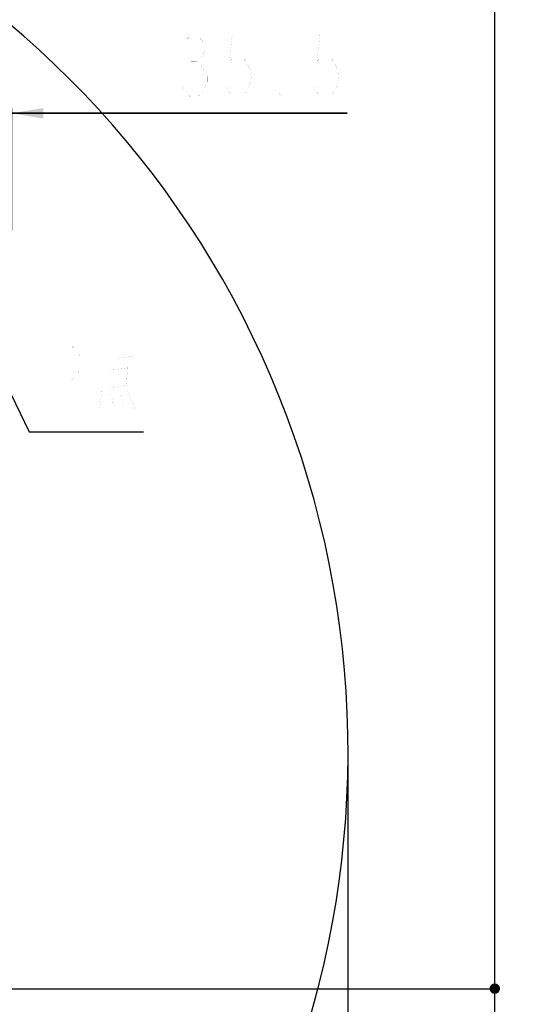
# Model space of a CAD drawing. Header units: millimetres. Extents: x 0 to 11890, y 0 to 8410.
# Tile 135 of 137: x 8487 to 9467, y 5219 to 7107. Entities that reach past the tile are written whole.
import ezdxf

# ---------------------------------------------------------------- set-up
doc = ezdxf.new("R2010")
doc.units = ezdxf.units.MM
doc.header["$LTSCALE"] = 653.95
doc.layers.get('0').update_dxf_attribs({"linetype": 'CONTINUOUS'})
for name, color, linetype in [('14ALL_DIM', 7, 'CONTINUOUS'), ('ZUIDAYUNDONGDXF_CONTINUOUS_LINE', 7, 'CONTINUOUS'), ('ZUIDAYUNDONGFANWEI_DXF_TEXT', 7, 'CONTINUOUS'), ('ZUIDAYUNDONGFANWEIDXF_DIMENSION', 7, 'CONTINUOUS')]:
    doc.layers.add(name, color=color, linetype=linetype)
doc.styles.get("Standard").update_dxf_attribs({"font": 'txt', "width": 0.7})
doc.dimstyles.new('DIMSTYLE_3', dxfattribs={"dimtxt": 120, "dimasz": 60, "dimexe": 1, "dimexo": 0, "dimgap": 3, "dimtad": 1, "dimdsep": 46, "dimtxsty": 'Standard', "dimblk": '_FILLED', "dimblk1": '_FILLED', "dimblk2": '_FILLED', "dimcen": 0.09, "dimclrt": 5, "dimazin": 2, "dimtp": 0.5, "dimtm": 0.5, "dimtfac": 1, "dimtofl": 0, "dimtmove": 0, "dimatfit": 3, "dimldrblk": '_FILLED', "dimfxl": 0, "dimtolj": 1, "dimarcsym": 0})
doc.dimstyles.new('DIMSTYLE_6', dxfattribs={"dimtxt": 120, "dimasz": 60, "dimexe": 1, "dimexo": 0, "dimgap": 3, "dimtad": 0, "dimtih": 1, "dimtoh": 1, "dimdec": 0, "dimdsep": 46, "dimtxsty": 'Standard', "dimblk": '_FILLED', "dimblk1": '_FILLED', "dimblk2": '_FILLED', "dimcen": 0.09, "dimclrt": 5, "dimazin": 2, "dimtp": 1.2, "dimtm": 1.2, "dimtfac": 1, "dimtdec": 0, "dimtofl": 0, "dimtmove": 0, "dimatfit": 3, "dimldrblk": '_FILLED', "dimfxl": 0, "dimtolj": 1, "dimarcsym": 0})
doc.dimstyles.new('DIMSTYLE_7', dxfattribs={"dimtxt": 120, "dimasz": 60, "dimexe": 1, "dimexo": 0, "dimgap": 3, "dimtad": 0, "dimtih": 1, "dimtoh": 1, "dimdsep": 46, "dimtxsty": 'Standard', "dimblk": '_FILLED', "dimblk1": '_FILLED', "dimblk2": '_FILLED', "dimcen": 0.09, "dimclrt": 5, "dimazin": 2, "dimtp": 0.1, "dimtm": 0.1, "dimtfac": 1, "dimtofl": 0, "dimtmove": 0, "dimatfit": 3, "dimldrblk": '_FILLED', "dimfxl": 0, "dimtolj": 1, "dimarcsym": 0})
doc.dimstyles.new('DIMSTYLE_8', dxfattribs={"dimtxt": 120, "dimasz": 60, "dimexe": 1, "dimexo": 0, "dimgap": 3, "dimtad": 0, "dimtih": 1, "dimtoh": 1, "dimdec": 0, "dimdsep": 46, "dimtxsty": 'Standard', "dimblk": '_FILLED', "dimblk1": '_FILLED', "dimblk2": '_FILLED', "dimcen": 0.09, "dimclrt": 5, "dimazin": 2, "dimtp": 0.5, "dimtm": 0.5, "dimtfac": 1, "dimtdec": 0, "dimtofl": 0, "dimtmove": 0, "dimatfit": 3, "dimldrblk": '_FILLED', "dimfxl": 0, "dimtolj": 1, "dimarcsym": 0})
doc.dimstyles.new('DIMSTYLE_9', dxfattribs={"dimtxt": 120, "dimasz": 60, "dimexe": 1, "dimexo": 0, "dimgap": 3, "dimtad": 0, "dimtih": 1, "dimtoh": 1, "dimdec": 0, "dimdsep": 46, "dimtxsty": 'Standard', "dimblk": '_FILLED', "dimblk1": '_FILLED', "dimblk2": '_FILLED', "dimcen": 0.09, "dimclrt": 5, "dimazin": 2, "dimtp": 2, "dimtm": 2, "dimtfac": 1, "dimtdec": 0, "dimtofl": 0, "dimtmove": 0, "dimatfit": 3, "dimldrblk": '_FILLED', "dimfxl": 0, "dimtolj": 1, "dimarcsym": 0})

# ---------------------------------------------------------------- blocks, each defined once
blk = doc.blocks.new('_FILLED')
at = {"color": 0, "linetype": 'ByBlock'}
blk.add_solid([(0, 0), (-1, 0.167), (-1, -0.167)], dxfattribs=at)
blk = doc.blocks.new('*D8')
at = {"layer": 'ZUIDAYUNDONGFANWEIDXF_DIMENSION', "color": 2, "linetype": 'Continuous'}
for p, q in [((8336.5, 6739.4), (8336.5, 6937.3)), ((8472, 6702.7), (8472, 6937.3)), ((8336.5, 6927.3), (8216.5, 6927.3)), ((8216.5, 6927.3), (8404.2, 6927.3)), ((9114.5, 6927.3), (8404.2, 6927.3)), ((8472, 6927.3), (9114.5, 6927.3))]:
    blk.add_line(p, q, dxfattribs=at)
at = {"layer": 'ZUIDAYUNDONGFANWEIDXF_DIMENSION', "color": 2, "linetype": 'Continuous', "xscale": 60, "yscale": 60, "zscale": 60}
blk.add_blockref('_FILLED', (8336.5, 6927.3), dxfattribs=at)
at = {"layer": 'ZUIDAYUNDONGFANWEIDXF_DIMENSION', "color": 2, "linetype": 'Continuous', "xscale": 60, "yscale": 60, "zscale": 60, "rotation": 180}
blk.add_blockref('_FILLED', (8472, 6927.3), dxfattribs=at)
blk = doc.blocks.new('*D12')
at = {"layer": 'ZUIDAYUNDONGFANWEIDXF_DIMENSION', "color": 2, "linetype": 'Continuous'}
blk.add_line((9115.8, 5703.7), (9115.8, 3721), dxfattribs=at)
blk = doc.blocks.new('*D14')
at = {"layer": 'ZUIDAYUNDONGFANWEIDXF_DIMENSION', "color": 2, "linetype": 'Continuous'}
blk.add_line((6942, 4188.5), (9407.1, 4188.5), dxfattribs=at)
blk = doc.blocks.new('*D15')
at = {"layer": 'ZUIDAYUNDONGFANWEIDXF_DIMENSION', "color": 2, "linetype": 'Continuous'}
blk.add_line((7196.5, 5248.7), (9407.1, 5248.7), dxfattribs=at)
blk = doc.blocks.new('*D16')
at = {"layer": 'ZUIDAYUNDONGFANWEIDXF_DIMENSION', "color": 2, "linetype": 'Continuous'}
blk.add_line((7612.7, 3950.6), (9407.1, 3950.6), dxfattribs=at)
blk = doc.blocks.new('*D17')
at = {"layer": 'ZUIDAYUNDONGFANWEIDXF_DIMENSION', "color": 2, "linetype": 'Continuous'}
blk.add_line((7291.5, 7528.1), (9407.1, 7528.1), dxfattribs=at)
blk = doc.blocks.new('*D22')
at = {"layer": 'ZUIDAYUNDONGFANWEIDXF_DIMENSION', "color": 2, "linetype": 'Continuous'}
blk.add_line((5727.5, 5006.3), (9407.1, 5006.3), dxfattribs=at)

msp = doc.modelspace()

# ---------------------------------------------------------------- linework, layer by layer
at = {"layer": '14ALL_DIM', "color": 2, "linetype": 'Continuous'}
msp.add_line((9397.132, 3950.597), (9397.132, 7528.08), dxfattribs=at)
at = {"layer": '14ALL_DIM', "color": 2, "linetype": 'Continuous', "const_width": 10}
msp.add_lwpolyline([(9392.132, 5248.735, 1), (9402.132, 5248.735, 1)], format="xyb", close=True, dxfattribs=at)
msp.add_lwpolyline([(9392.132, 5248.735, 1), (9402.132, 5248.735, 1)], format="xyb", close=True, dxfattribs=at)
msp.add_lwpolyline([(9392.132, 5248.735, 1), (9402.132, 5248.735, 1)], format="xyb", close=True, dxfattribs=at)
msp.add_lwpolyline([(9392.132, 5248.735, 1), (9402.132, 5248.735, 1)], format="xyb", close=True, dxfattribs=at)
at = {"layer": 'ZUIDAYUNDONGDXF_CONTINUOUS_LINE', "color": 2, "linetype": 'Continuous'}
msp.add_arc((7291.466, 5703.735), 1824.344, 295, 180, dxfattribs=at)
at = {"layer": 'ZUIDAYUNDONGFANWEI_DXF_TEXT', "color": 2, "linetype": 'Continuous'}
for p, q in [((8336.466, 6665.735), (8504.983, 6316.248)), ((8504.983, 6316.248), (8534.983, 6316.248)), ((8534.983, 6316.248), (8723.983, 6316.248))]:
    msp.add_line(p, q, dxfattribs=at)
at = {"layer": 'ZUIDAYUNDONGFANWEI_DXF_TEXT', "color": 5, "linetype": 'Continuous', "const_width": 0.1}
for points in [[(8557.732, 6351.247), (8557.732, 6481.248), (8586.17, 6481.248), (8597.545, 6470.414), (8603.233, 6459.581), (8603.233, 6437.914), (8597.545, 6427.081), (8586.17, 6416.248), (8557.732, 6416.248)], [(8674.983, 6434.796), (8674.983, 6486.731)], [(8674.983, 6457.376), (8705.316, 6461.893)], [(8656.316, 6446.086), (8656.316, 6396.409)], [(8693.65, 6439.312), (8656.316, 6434.796)], [(8691.316, 6405.441), (8693.65, 6441.57)], [(8656.316, 6400.925), (8693.65, 6405.441)], [(8644.65, 6396.409), (8639.983, 6360.28)], [(8660.983, 6389.634), (8667.983, 6362.538)], [(8679.649, 6389.634), (8686.649, 6364.796)], [(8693.65, 6394.151), (8707.649, 6360.28)]]:
    msp.add_lwpolyline(points, dxfattribs=at)
at = {"layer": 'ZUIDAYUNDONGFANWEIDXF_DIMENSION', "color": 5, "linetype": 'Continuous', "const_width": 0.1}
for points in [[(8736.508, 7077.267), (8736.508, 6957.267)], [(8804.758, 7067.267), (8815.258, 7077.267), (8825.757, 7077.267), (8836.258, 7067.267), (8841.507, 7057.267), (8841.507, 7047.267), (8836.258, 7037.267), (8825.757, 7027.267), (8836.258, 7017.267)], [(8925.507, 7077.267), (8894.007, 7077.267), (8888.758, 7027.267), (8899.258, 7037.267), (8909.757, 7037.267), (8920.258, 7027.267), (8925.507, 7017.267), (8930.758, 6997.267), (8925.507, 6977.267), (8920.258, 6967.267), (8909.757, 6957.267), (8899.258, 6957.267), (8888.758, 6967.267), (8883.508, 6977.267)], [(9093.507, 7077.267), (9062.007, 7077.267), (9056.758, 7027.267), (9067.258, 7037.267), (9077.757, 7037.267), (9088.258, 7027.267), (9093.507, 7017.267), (9098.758, 6997.267), (9093.507, 6977.267), (9088.258, 6967.267), (9077.757, 6957.267), (9067.258, 6957.267), (9056.758, 6967.267), (9051.508, 6977.267)], [(8815.258, 7027.267), (8825.757, 7027.267)], [(8836.258, 7017.267), (8846.757, 6997.267), (8846.757, 6987.267)], [(8846.757, 6987.267), (8836.258, 6967.267), (8825.757, 6957.267), (8815.258, 6957.267), (8804.758, 6967.267), (8799.508, 6977.267)], [(8988.508, 6957.267), (8983.258, 6957.267), (8983.258, 6967.267), (8988.508, 6957.267)]]:
    msp.add_lwpolyline(points, dxfattribs=at)

# ---------------------------------------------------------------- dimensions: what is measured, and where the dimension line sits
at = {"layer": 'ZUIDAYUNDONGFANWEIDXF_DIMENSION', "color": 2, "linetype": 'Continuous'}
for feature_location, offset, dtype, origin, dimstyle, override, picture, middle in [((7291.466, 7528.08), (2115.667, 0), 0, (7291.466, 5248.735), 'DIMSTYLE_9', {"dimgap": 29.999891, "dimtad": 1, "dimtih": 0, "dimtoh": 0}, '*D17', (9467.132, 7558.08)), ((9115.81, 5703.735), (0, -1982.75), 1, (7101.466, 5703.735), 'DIMSTYLE_9', {"dimgap": 29.999919, "dimtad": 1, "dimtih": 0, "dimtoh": 0}, '*D12', (9085.81, 3324.985)), ((7196.532531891, 5248.73513173), (2210.599951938, 0), 0, (7196.532531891, 5248.73513173), 'DIMSTYLE_7', {"dimgap": 29.99994, "dimtad": 1, "dimtih": 0, "dimtoh": 0}, '*D15', (9467.132483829, 5278.73513173)), ((5727.469, 5006.298), (3679.663, 0), 0, (5727.469, 5248.735), 'DIMSTYLE_8', {"dimgap": 30.00016, "dimtad": 1, "dimtih": 0, "dimtoh": 0}, '*D22', (9467.132, 5036.298)), ((6941.982, 4188.487), (2465.15, 0), 0, (7196.533, 5248.735), 'DIMSTYLE_6', {"dimgap": 30.000099, "dimtad": 1, "dimtih": 0, "dimtoh": 0}, '*D14', (9467.132, 4218.487)), ((7612.656, 3950.597), (1794.477, 0), 0, (7612.656, 5248.735), 'DIMSTYLE_6', {"dimgap": 30.000118, "dimtad": 1, "dimtih": 0, "dimtoh": 0}, '*D16', (9467.132, 3980.597))]:
    dim = msp.add_ordinate_dim(feature_location=feature_location, offset=offset, dtype=dtype, origin=origin, dimstyle=dimstyle, override=override, dxfattribs=at)
    dim.commit()
    dim.dimension.update_dxf_attribs({"geometry": picture, "text_midpoint": middle})
dim = msp.add_linear_dim(base=(8471.966, 6927.267), p1=(8336.466, 6739.439), p2=(8471.966, 6702.735), dimstyle='DIMSTYLE_3', dxfattribs=at)
dim.commit()
dim.dimension.update_dxf_attribs({"geometry": '*D8', "text_midpoint": (8694.508, 6927.267), "dimtype": 160})

doc.saveas('drawing.dxf')
